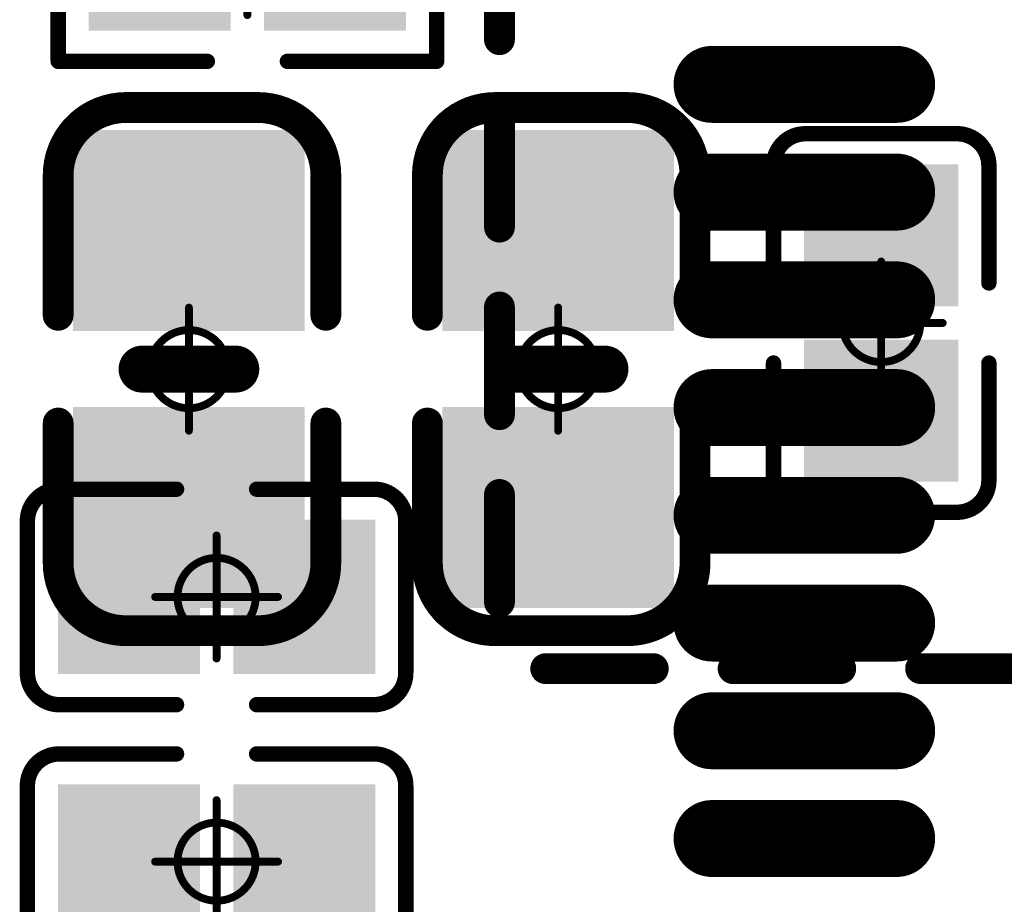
# Model space of a CAD drawing. Header units: millimetres. Extents: x 12.42 to 13.38, y 9.59 to 10.78.
# Tile 12 of 25: x 12.62 to 12.74, y 10.08 to 10.19. Entities that reach past the tile are written whole.
import ezdxf

# ---------------------------------------------------------------- set-up
doc = ezdxf.new("R2010")
doc.units = ezdxf.units.MM
doc.header["$MEASUREMENT"] = 0
for name, color, linetype in [('BottomLayer', 5, 'Continuous'), ('BottomOverlay', 54, 'Continuous'), ('BottomPaste', 16, 'Continuous'), ('BottomSolder', 6, 'Continuous'), ('Mechanical15', 56, 'Continuous'), ('TopLayer', 1, 'Continuous'), ('TopOverlay', 2, 'Continuous'), ('TopPaste', 8, 'Continuous'), ('TopSolder', 216, 'Continuous')]:
    doc.layers.add(name, color=color, linetype=linetype)

# ---------------------------------------------------------------- blocks, each defined once
blk = doc.blocks.new('TF_SMD_H2_8____MUP_M617_2_B_3')
at = {"layer": 'BottomOverlay', "const_width": 0.00394}
for points in [[(0.16781, 0.47607), (0.15403, 0.47607)], [(0.19179, 0.47607), (0.17801, 0.47607)], [(0.21578, 0.47607), (0.202, 0.47607)], [(0.22168, 0.46757), (0.22168, 0.45379)], [(0.22168, 0.44359), (0.22168, 0.42981)], [(0.22168, 0.4196), (0.22168, 0.40582)], [(0.22168, 0.39562), (0.22168, 0.38184)]]:
    blk.add_lwpolyline(points, dxfattribs=at)
at = {"layer": 'BottomOverlay', "const_width": 0.00197}
for points in [[(0.16682, 0.47607, 1), (0.16879, 0.47607, 1)], [(0.17703, 0.47607, 1), (0.179, 0.47607, 1)], [(0.19081, 0.47607, 1), (0.19278, 0.47607, 1)], [(0.20101, 0.47607, 1), (0.20298, 0.47607, 1)], [(0.21479, 0.47607, 1), (0.21676, 0.47607, 1)], [(0.2207, 0.46757, 1), (0.22267, 0.46757, 1)], [(0.2207, 0.45379, 1), (0.22267, 0.45379, 1)], [(0.2207, 0.44359, 1), (0.22267, 0.44359, 1)], [(0.2207, 0.42981, 1), (0.22267, 0.42981, 1)], [(0.2207, 0.4196, 1), (0.22267, 0.4196, 1)], [(0.2207, 0.40582, 1), (0.22267, 0.40582, 1)], [(0.2207, 0.39562, 1), (0.22267, 0.39562, 1)]]:
    blk.add_lwpolyline(points, format="xyb", close=True, dxfattribs=at)
blk = doc.blocks.new('R0201_B_24')
at = {"layer": 'BottomLayer'}
for points in [[(-0.01831, -0.00787), (-0.00413, -0.00787), (-0.01831, 0.00787), (-0.00413, 0.00787)], [(0.00413, -0.00787), (0.01831, -0.00787), (0.00413, 0.00787), (0.01831, 0.00787)]]:
    blk.add_solid(points, dxfattribs=at)
at = {"layer": 'BottomOverlay', "const_width": 0.00197}
for points in [[(-0.00512, 0.01378), (-0.02421, 0.01378)], [(-0.02421, 0.01378), (-0.02421, -0.01378)], [(0.02421, 0.01378), (0.00512, 0.01378)], [(0.02421, 0.01378), (0.02421, -0.01378)], [(-0.00512, -0.01378), (-0.02421, -0.01378)], [(0.02421, -0.01378), (0.00512, -0.01378)]]:
    blk.add_lwpolyline(points, dxfattribs=at)
at = {"layer": 'BottomOverlay', "const_width": 0.000984}
for points in [[(-0.0247, 0.01378, 1), (-0.02372, 0.01378, 1)], [(-0.0247, 0.01378, 1), (-0.02372, 0.01378, 1)], [(-0.00561, 0.01378, 1), (-0.00463, 0.01378, 1)], [(0.00463, 0.01378, 1), (0.00561, 0.01378, 1)], [(0.02372, 0.01378, 1), (0.0247, 0.01378, 1)], [(0.02372, 0.01378, 1), (0.0247, 0.01378, 1)], [(-0.0247, -0.01378, 1), (-0.02372, -0.01378, 1)], [(-0.0247, -0.01378, 1), (-0.02372, -0.01378, 1)], [(-0.00561, -0.01378, 1), (-0.00463, -0.01378, 1)], [(0.00463, -0.01378, 1), (0.00561, -0.01378, 1)], [(0.02372, -0.01378, 1), (0.0247, -0.01378, 1)], [(0.02372, -0.01378, 1), (0.0247, -0.01378, 1)]]:
    blk.add_lwpolyline(points, format="xyb", close=True, dxfattribs=at)
at = {"layer": 'BottomPaste'}
for points in [[(-0.01831, -0.00787), (-0.00413, -0.00787), (-0.01831, 0.00787), (-0.00413, 0.00787)], [(0.00413, -0.00787), (0.01831, -0.00787), (0.00413, 0.00787), (0.01831, 0.00787)]]:
    blk.add_solid(points, dxfattribs=at)
at = {"layer": 'BottomSolder'}
for points in [[(-0.02031, -0.00987), (-0.00213, -0.00987), (-0.02031, 0.00987), (-0.00213, 0.00987)], [(0.00213, -0.00987), (0.02031, -0.00987), (0.00213, 0.00987), (0.02031, 0.00987)]]:
    blk.add_solid(points, dxfattribs=at)
at = {"layer": 'Mechanical15', "const_width": 0.001}
for points in [[(0, 0.00787), (0, -0.00787)], [(0.00787, 0), (-0.00787, 0)]]:
    blk.add_lwpolyline(points, dxfattribs=at)
at = {"layer": 'Mechanical15'}
for points, const_width in [([(-0.00025, 0.00787, 1), (0.00025, 0.00787, 1)], 0.0005), ([(0.005, 0, 1), (-0.005, 0, 1)], 0.00394), ([(-0.00598, 0, 1), (-0.00402, 0, 1)], 0.00197), ([(0.00402, 0, 1), (0.00598, 0, 1)], 0.00197), ([(-0.00812, 0, 1), (-0.00762, 0, 1)], 0.0005), ([(0.00762, 0, 1), (0.00812, 0, 1)], 0.0005), ([(-0.00025, -0.00787, 1), (0.00025, -0.00787, 1)], 0.0005)]:
    blk.add_lwpolyline(points, format="xyb", close=True, dxfattribs=dict(at, const_width=const_width))
blk = doc.blocks.new('QFN88_9R00X9R00X0R90_T_B_26')
at = {"layer": 'BottomLayer', "const_width": 0.00787}
for points in [[(0.18898, -0.03445), (0.16535, -0.03445)], [(0.18898, -0.04823), (0.16535, -0.04823)], [(0.18898, -0.06201), (0.16535, -0.06201)], [(0.18898, -0.07579), (0.16535, -0.07579)], [(0.18898, -0.08957), (0.16535, -0.08957)], [(0.18898, -0.10335), (0.16535, -0.10335)], [(0.18898, -0.11713), (0.16535, -0.11713)], [(0.18898, -0.13091), (0.16535, -0.13091)]]:
    blk.add_lwpolyline(points, dxfattribs=at)
at = {"layer": 'BottomLayer', "const_width": 0.00394}
for points in [[(0.16339, -0.03445, 1), (0.16732, -0.03445, 1)], [(0.18701, -0.03445, 1), (0.19094, -0.03445, 1)], [(0.16339, -0.04823, 1), (0.16732, -0.04823, 1)], [(0.18701, -0.04823, 1), (0.19094, -0.04823, 1)], [(0.16339, -0.06201, 1), (0.16732, -0.06201, 1)], [(0.18701, -0.06201, 1), (0.19094, -0.06201, 1)], [(0.16339, -0.07579, 1), (0.16732, -0.07579, 1)], [(0.18701, -0.07579, 1), (0.19094, -0.07579, 1)], [(0.16339, -0.08957, 1), (0.16732, -0.08957, 1)], [(0.18701, -0.08957, 1), (0.19094, -0.08957, 1)], [(0.16339, -0.10335, 1), (0.16732, -0.10335, 1)], [(0.18701, -0.10335, 1), (0.19094, -0.10335, 1)], [(0.16339, -0.11713, 1), (0.16732, -0.11713, 1)], [(0.18701, -0.11713, 1), (0.19094, -0.11713, 1)], [(0.16339, -0.13091, 1), (0.16732, -0.13091, 1)], [(0.18701, -0.13091, 1), (0.19094, -0.13091, 1)]]:
    blk.add_lwpolyline(points, format="xyb", close=True, dxfattribs=at)
at = {"layer": 'BottomPaste', "const_width": 0.00787}
for points in [[(0.18898, -0.03445), (0.16535, -0.03445)], [(0.18898, -0.04823), (0.16535, -0.04823)], [(0.18898, -0.06201), (0.16535, -0.06201)], [(0.18898, -0.07579), (0.16535, -0.07579)], [(0.18898, -0.08957), (0.16535, -0.08957)], [(0.18898, -0.10335), (0.16535, -0.10335)], [(0.18898, -0.11713), (0.16535, -0.11713)], [(0.18898, -0.13091), (0.16535, -0.13091)]]:
    blk.add_lwpolyline(points, dxfattribs=at)
at = {"layer": 'BottomPaste', "const_width": 0.00394}
for points in [[(0.16339, -0.03445, 1), (0.16732, -0.03445, 1)], [(0.18701, -0.03445, 1), (0.19094, -0.03445, 1)], [(0.16339, -0.04823, 1), (0.16732, -0.04823, 1)], [(0.18701, -0.04823, 1), (0.19094, -0.04823, 1)], [(0.16339, -0.06201, 1), (0.16732, -0.06201, 1)], [(0.18701, -0.06201, 1), (0.19094, -0.06201, 1)], [(0.16339, -0.07579, 1), (0.16732, -0.07579, 1)], [(0.18701, -0.07579, 1), (0.19094, -0.07579, 1)], [(0.16339, -0.08957, 1), (0.16732, -0.08957, 1)], [(0.18701, -0.08957, 1), (0.19094, -0.08957, 1)], [(0.16339, -0.10335, 1), (0.16732, -0.10335, 1)], [(0.18701, -0.10335, 1), (0.19094, -0.10335, 1)], [(0.16339, -0.11713, 1), (0.16732, -0.11713, 1)], [(0.18701, -0.11713, 1), (0.19094, -0.11713, 1)], [(0.16339, -0.13091, 1), (0.16732, -0.13091, 1)], [(0.18701, -0.13091, 1), (0.19094, -0.13091, 1)]]:
    blk.add_lwpolyline(points, format="xyb", close=True, dxfattribs=at)
at = {"layer": 'BottomSolder', "const_width": 0.00984}
for points in [[(0.18898, -0.03445), (0.16535, -0.03445)], [(0.18898, -0.04823), (0.16535, -0.04823)], [(0.18898, -0.06201), (0.16535, -0.06201)], [(0.18898, -0.07579), (0.16535, -0.07579)], [(0.18898, -0.08957), (0.16535, -0.08957)], [(0.18898, -0.10335), (0.16535, -0.10335)], [(0.18898, -0.11713), (0.16535, -0.11713)], [(0.18898, -0.13091), (0.16535, -0.13091)]]:
    blk.add_lwpolyline(points, dxfattribs=at)
at = {"layer": 'BottomSolder', "const_width": 0.00492}
for points in [[(0.16289, -0.03445, 1), (0.16781, -0.03445, 1)], [(0.18652, -0.03445, 1), (0.19144, -0.03445, 1)], [(0.16289, -0.04823, 1), (0.16781, -0.04823, 1)], [(0.18652, -0.04823, 1), (0.19144, -0.04823, 1)], [(0.16289, -0.06201, 1), (0.16781, -0.06201, 1)], [(0.18652, -0.06201, 1), (0.19144, -0.06201, 1)], [(0.16289, -0.07579, 1), (0.16781, -0.07579, 1)], [(0.18652, -0.07579, 1), (0.19144, -0.07579, 1)], [(0.16289, -0.08957, 1), (0.16781, -0.08957, 1)], [(0.18652, -0.08957, 1), (0.19144, -0.08957, 1)], [(0.16289, -0.10335, 1), (0.16781, -0.10335, 1)], [(0.18652, -0.10335, 1), (0.19144, -0.10335, 1)], [(0.16289, -0.11713, 1), (0.16781, -0.11713, 1)], [(0.18652, -0.11713, 1), (0.19144, -0.11713, 1)], [(0.16289, -0.13091, 1), (0.16781, -0.13091, 1)], [(0.18652, -0.13091, 1), (0.19144, -0.13091, 1)]]:
    blk.add_lwpolyline(points, format="xyb", close=True, dxfattribs=at)
blk = doc.blocks.new('C0201_56')
at = {"layer": 'Mechanical15', "const_width": 0.001}
for points in [[(0, -0.00787), (0, 0.00787)], [(0.00787, 0), (-0.00787, 0)]]:
    blk.add_lwpolyline(points, dxfattribs=at)
at = {"layer": 'Mechanical15'}
for points, const_width in [([(-0.00025, 0.00787, 1), (0.00025, 0.00787, 1)], 0.0005), ([(0.005, 0, 1), (-0.005, 0, 1)], 0.001), ([(-0.00812, 0, 1), (-0.00762, 0, 1)], 0.0005), ([(-0.00525, 0, 1), (-0.00475, 0, 1)], 0.0005), ([(0.00475, 0, 1), (0.00525, 0, 1)], 0.0005), ([(0.00762, 0, 1), (0.00812, 0, 1)], 0.0005), ([(-0.00025, -0.00787, 1), (0.00025, -0.00787, 1)], 0.0005)]:
    blk.add_lwpolyline(points, format="xyb", close=True, dxfattribs=dict(at, const_width=const_width))
at = {"layer": 'TopLayer'}
for points in [[(-0.01831, -0.00787), (-0.00413, -0.00787), (-0.01831, 0.00787), (-0.00413, 0.00787)], [(0.00413, -0.00787), (0.01831, -0.00787), (0.00413, 0.00787), (0.01831, 0.00787)]]:
    blk.add_solid(points, dxfattribs=at)
at = {"layer": 'TopOverlay', "const_width": 0.00197}
for points in [[(-0.02421, 0.0097, -0.414214), (-0.02013, 0.01378)], [(0.02013, 0.01378, -0.414214), (0.02421, 0.0097)], [(-0.02013, -0.01378, -0.414214), (-0.02421, -0.0097)], [(0.02421, -0.0097, -0.414214), (0.02013, -0.01378)]]:
    blk.add_lwpolyline(points, format="xyb", dxfattribs=at)
for points in [[(-0.00512, 0.01378), (-0.02013, 0.01378)], [(0.02013, 0.01378), (0.00512, 0.01378)], [(-0.02421, -0.0097), (-0.02421, 0.0097)], [(0.02421, -0.0097), (0.02421, 0.0097)], [(-0.00512, -0.01378), (-0.02013, -0.01378)], [(0.02013, -0.01378), (0.00512, -0.01378)]]:
    blk.add_lwpolyline(points, dxfattribs=at)
at = {"layer": 'TopOverlay', "const_width": 0.000984}
for points in [[(-0.02062, 0.01378, 1), (-0.01964, 0.01378, 1)], [(-0.02062, 0.01378, 1), (-0.01964, 0.01378, 1)], [(-0.00561, 0.01378, 1), (-0.00463, 0.01378, 1)], [(0.00463, 0.01378, 1), (0.00561, 0.01378, 1)], [(0.01964, 0.01378, 1), (0.02062, 0.01378, 1)], [(0.01964, 0.01378, 1), (0.02062, 0.01378, 1)], [(-0.0247, 0.0097, 1), (-0.02372, 0.0097, 1)], [(-0.0247, 0.0097, 1), (-0.02372, 0.0097, 1)], [(0.02372, 0.0097, 1), (0.0247, 0.0097, 1)], [(0.02372, 0.0097, 1), (0.0247, 0.0097, 1)], [(-0.0247, -0.0097, 1), (-0.02372, -0.0097, 1)], [(-0.0247, -0.0097, 1), (-0.02372, -0.0097, 1)], [(0.02372, -0.0097, 1), (0.0247, -0.0097, 1)], [(0.02372, -0.0097, 1), (0.0247, -0.0097, 1)], [(-0.02062, -0.01378, 1), (-0.01964, -0.01378, 1)], [(-0.02062, -0.01378, 1), (-0.01964, -0.01378, 1)], [(-0.00561, -0.01378, 1), (-0.00463, -0.01378, 1)], [(0.00463, -0.01378, 1), (0.00561, -0.01378, 1)], [(0.01964, -0.01378, 1), (0.02062, -0.01378, 1)], [(0.01964, -0.01378, 1), (0.02062, -0.01378, 1)]]:
    blk.add_lwpolyline(points, format="xyb", close=True, dxfattribs=at)
at = {"layer": 'TopPaste'}
for points in [[(-0.01831, -0.00787), (-0.00413, -0.00787), (-0.01831, 0.00787), (-0.00413, 0.00787)], [(0.00413, -0.00787), (0.01831, -0.00787), (0.00413, 0.00787), (0.01831, 0.00787)]]:
    blk.add_solid(points, dxfattribs=at)
at = {"layer": 'TopSolder'}
for points in [[(-0.02031, -0.00987), (-0.00213, -0.00987), (-0.02031, 0.00987), (-0.00213, 0.00987)], [(0.00213, -0.00987), (0.02031, -0.00987), (0.00213, 0.00987), (0.02031, 0.00987)]]:
    blk.add_solid(points, dxfattribs=at)
blk = doc.blocks.new('C0201_B_59')
at = {"layer": 'BottomLayer'}
for points in [[(-0.01831, -0.00787), (-0.00413, -0.00787), (-0.01831, 0.00787), (-0.00413, 0.00787)], [(0.00413, -0.00787), (0.01831, -0.00787), (0.00413, 0.00787), (0.01831, 0.00787)]]:
    blk.add_solid(points, dxfattribs=at)
at = {"layer": 'BottomOverlay', "const_width": 0.00197}
for points in [[(-0.02421, 0.0097, -0.414214), (-0.02013, 0.01378)], [(0.02013, 0.01378, -0.414214), (0.02421, 0.0097)], [(-0.02013, -0.01378, -0.414214), (-0.02421, -0.0097)], [(0.02421, -0.0097, -0.414214), (0.02013, -0.01378)]]:
    blk.add_lwpolyline(points, format="xyb", dxfattribs=at)
for points in [[(-0.00512, 0.01378), (-0.02013, 0.01378)], [(0.02013, 0.01378), (0.00512, 0.01378)], [(-0.02421, 0.0097), (-0.02421, -0.0097)], [(0.02421, 0.0097), (0.02421, -0.0097)], [(-0.00512, -0.01378), (-0.02013, -0.01378)], [(0.02013, -0.01378), (0.00512, -0.01378)]]:
    blk.add_lwpolyline(points, dxfattribs=at)
at = {"layer": 'BottomOverlay', "const_width": 0.000984}
for points in [[(-0.02062, 0.01378, 1), (-0.01964, 0.01378, 1)], [(-0.02062, 0.01378, 1), (-0.01964, 0.01378, 1)], [(-0.00561, 0.01378, 1), (-0.00463, 0.01378, 1)], [(0.00463, 0.01378, 1), (0.00561, 0.01378, 1)], [(0.01964, 0.01378, 1), (0.02062, 0.01378, 1)], [(0.01964, 0.01378, 1), (0.02062, 0.01378, 1)], [(-0.0247, 0.0097, 1), (-0.02372, 0.0097, 1)], [(-0.0247, 0.0097, 1), (-0.02372, 0.0097, 1)], [(0.02372, 0.0097, 1), (0.0247, 0.0097, 1)], [(0.02372, 0.0097, 1), (0.0247, 0.0097, 1)], [(-0.0247, -0.0097, 1), (-0.02372, -0.0097, 1)], [(-0.0247, -0.0097, 1), (-0.02372, -0.0097, 1)], [(0.02372, -0.0097, 1), (0.0247, -0.0097, 1)], [(0.02372, -0.0097, 1), (0.0247, -0.0097, 1)], [(-0.02062, -0.01378, 1), (-0.01964, -0.01378, 1)], [(-0.02062, -0.01378, 1), (-0.01964, -0.01378, 1)], [(-0.00561, -0.01378, 1), (-0.00463, -0.01378, 1)], [(0.00463, -0.01378, 1), (0.00561, -0.01378, 1)], [(0.01964, -0.01378, 1), (0.02062, -0.01378, 1)], [(0.01964, -0.01378, 1), (0.02062, -0.01378, 1)]]:
    blk.add_lwpolyline(points, format="xyb", close=True, dxfattribs=at)
at = {"layer": 'BottomPaste'}
for points in [[(-0.01831, -0.00787), (-0.00413, -0.00787), (-0.01831, 0.00787), (-0.00413, 0.00787)], [(0.00413, -0.00787), (0.01831, -0.00787), (0.00413, 0.00787), (0.01831, 0.00787)]]:
    blk.add_solid(points, dxfattribs=at)
at = {"layer": 'BottomSolder'}
for points in [[(-0.02031, -0.00987), (-0.00213, -0.00987), (-0.02031, 0.00987), (-0.00213, 0.00987)], [(0.00213, -0.00987), (0.02031, -0.00987), (0.00213, 0.00987), (0.02031, 0.00987)]]:
    blk.add_solid(points, dxfattribs=at)
at = {"layer": 'Mechanical15', "const_width": 0.001}
for points in [[(0, 0.00787), (0, -0.00787)], [(0.00787, 0), (-0.00787, 0)]]:
    blk.add_lwpolyline(points, dxfattribs=at)
at = {"layer": 'Mechanical15'}
for points, const_width in [([(-0.00025, 0.00787, 1), (0.00025, 0.00787, 1)], 0.0005), ([(0.005, 0, 1), (-0.005, 0, 1)], 0.001), ([(-0.00812, 0, 1), (-0.00762, 0, 1)], 0.0005), ([(-0.00525, 0, 1), (-0.00475, 0, 1)], 0.0005), ([(0.00475, 0, 1), (0.00525, 0, 1)], 0.0005), ([(0.00762, 0, 1), (0.00812, 0, 1)], 0.0005), ([(-0.00025, -0.00787, 1), (0.00025, -0.00787, 1)], 0.0005)]:
    blk.add_lwpolyline(points, format="xyb", close=True, dxfattribs=dict(at, const_width=const_width))
blk = doc.blocks.new('C0201_B_76')
at = {"layer": 'BottomLayer'}
for points in [[(-0.01831, -0.00787), (-0.00413, -0.00787), (-0.01831, 0.00787), (-0.00413, 0.00787)], [(0.00413, -0.00787), (0.01831, -0.00787), (0.00413, 0.00787), (0.01831, 0.00787)]]:
    blk.add_solid(points, dxfattribs=at)
at = {"layer": 'BottomOverlay', "const_width": 0.00197}
for points in [[(-0.02421, 0.0097, -0.414214), (-0.02013, 0.01378)], [(0.02013, 0.01378, -0.414214), (0.02421, 0.0097)], [(-0.02013, -0.01378, -0.414214), (-0.02421, -0.0097)], [(0.02421, -0.0097, -0.414214), (0.02013, -0.01378)]]:
    blk.add_lwpolyline(points, format="xyb", dxfattribs=at)
for points in [[(-0.00512, 0.01378), (-0.02013, 0.01378)], [(0.02013, 0.01378), (0.00512, 0.01378)], [(-0.02421, 0.0097), (-0.02421, -0.0097)], [(0.02421, 0.0097), (0.02421, -0.0097)], [(-0.00512, -0.01378), (-0.02013, -0.01378)], [(0.02013, -0.01378), (0.00512, -0.01378)]]:
    blk.add_lwpolyline(points, dxfattribs=at)
at = {"layer": 'BottomOverlay', "const_width": 0.000984}
for points in [[(-0.02062, 0.01378, 1), (-0.01964, 0.01378, 1)], [(-0.02062, 0.01378, 1), (-0.01964, 0.01378, 1)], [(-0.00561, 0.01378, 1), (-0.00463, 0.01378, 1)], [(0.00463, 0.01378, 1), (0.00561, 0.01378, 1)], [(0.01964, 0.01378, 1), (0.02062, 0.01378, 1)], [(0.01964, 0.01378, 1), (0.02062, 0.01378, 1)], [(-0.0247, 0.0097, 1), (-0.02372, 0.0097, 1)], [(-0.0247, 0.0097, 1), (-0.02372, 0.0097, 1)], [(0.02372, 0.0097, 1), (0.0247, 0.0097, 1)], [(0.02372, 0.0097, 1), (0.0247, 0.0097, 1)], [(-0.0247, -0.0097, 1), (-0.02372, -0.0097, 1)], [(-0.0247, -0.0097, 1), (-0.02372, -0.0097, 1)], [(0.02372, -0.0097, 1), (0.0247, -0.0097, 1)], [(0.02372, -0.0097, 1), (0.0247, -0.0097, 1)], [(-0.02062, -0.01378, 1), (-0.01964, -0.01378, 1)], [(-0.02062, -0.01378, 1), (-0.01964, -0.01378, 1)], [(-0.00561, -0.01378, 1), (-0.00463, -0.01378, 1)], [(0.00463, -0.01378, 1), (0.00561, -0.01378, 1)], [(0.01964, -0.01378, 1), (0.02062, -0.01378, 1)], [(0.01964, -0.01378, 1), (0.02062, -0.01378, 1)]]:
    blk.add_lwpolyline(points, format="xyb", close=True, dxfattribs=at)
at = {"layer": 'BottomPaste'}
for points in [[(-0.01831, -0.00787), (-0.00413, -0.00787), (-0.01831, 0.00787), (-0.00413, 0.00787)], [(0.00413, -0.00787), (0.01831, -0.00787), (0.00413, 0.00787), (0.01831, 0.00787)]]:
    blk.add_solid(points, dxfattribs=at)
at = {"layer": 'BottomSolder'}
for points in [[(-0.02031, -0.00987), (-0.00213, -0.00987), (-0.02031, 0.00987), (-0.00213, 0.00987)], [(0.00213, -0.00987), (0.02031, -0.00987), (0.00213, 0.00987), (0.02031, 0.00987)]]:
    blk.add_solid(points, dxfattribs=at)
at = {"layer": 'Mechanical15', "const_width": 0.001}
for points in [[(0, 0.00787), (0, -0.00787)], [(0.00787, 0), (-0.00787, 0)]]:
    blk.add_lwpolyline(points, dxfattribs=at)
at = {"layer": 'Mechanical15'}
for points, const_width in [([(-0.00025, 0.00787, 1), (0.00025, 0.00787, 1)], 0.0005), ([(0.005, 0, 1), (-0.005, 0, 1)], 0.001), ([(-0.00812, 0, 1), (-0.00762, 0, 1)], 0.0005), ([(-0.00525, 0, 1), (-0.00475, 0, 1)], 0.0005), ([(0.00475, 0, 1), (0.00525, 0, 1)], 0.0005), ([(0.00762, 0, 1), (0.00812, 0, 1)], 0.0005), ([(-0.00025, -0.00787, 1), (0.00025, -0.00787, 1)], 0.0005)]:
    blk.add_lwpolyline(points, format="xyb", close=True, dxfattribs=dict(at, const_width=const_width))
blk = doc.blocks.new('C0402_104')
at = {"layer": 'Mechanical15', "const_width": 0.001}
for points in [[(0, 0.00788), (0, -0.00787)], [(-0.00787, 0), (0.00788, 0)]]:
    blk.add_lwpolyline(points, dxfattribs=at)
at = {"layer": 'Mechanical15'}
for points, const_width in [([(-0.00025, 0.00788, 1), (0.00025, 0.00788, 1)], 0.0005), ([(0.005, 0, 1), (-0.005, 0, 1)], 0.001), ([(-0.00812, 0, 1), (-0.00762, 0, 1)], 0.0005), ([(-0.00525, 0, 1), (-0.00475, 0, 1)], 0.0005), ([(0.00475, 0, 1), (0.00525, 0, 1)], 0.0005), ([(0.00763, 0, 1), (0.00813, 0, 1)], 0.0005), ([(-0.00025, -0.00787, 1), (0.00025, -0.00787, 1)], 0.0005)]:
    blk.add_lwpolyline(points, format="xyb", close=True, dxfattribs=dict(at, const_width=const_width))
at = {"layer": 'TopLayer'}
for points in [[(-0.02657, -0.01082), (-0.00886, -0.01082), (-0.02657, 0.01083), (-0.00886, 0.01083)], [(0.00886, -0.01083), (0.02657, -0.01083), (0.00886, 0.01083), (0.02657, 0.01083)]]:
    blk.add_solid(points, dxfattribs=at)
at = {"layer": 'TopOverlay', "const_width": 0.00394}
for points in [[(-0.03346, 0.00886, -0.414214), (-0.0248, 0.01752)], [(0.0248, 0.01752, -0.414214), (0.03346, 0.00886)], [(-0.0248, -0.01673, -0.414214), (-0.03346, -0.00807)], [(0.03346, -0.00807, -0.414214), (0.0248, -0.01673)]]:
    blk.add_lwpolyline(points, format="xyb", dxfattribs=at)
at = {"layer": 'TopOverlay'}
for points, const_width in [([(-0.02578, 0.01752, 1), (-0.02382, 0.01752, 1)], 0.00197), ([(-0.02559, 0.01752, 1), (-0.02362, 0.01752, 1)], 0.00197), ([(-0.00787, 0.01752, 1), (-0.0059, 0.01752, 1)], 0.00197), ([(0.00591, 0.01752, 1), (0.00787, 0.01752, 1)], 0.00197), ([(0.02362, 0.01752, 1), (0.02559, 0.01752, 1)], 0.00197), ([(0.02382, 0.01752, 1), (0.02579, 0.01752, 1)], 0.00197), ([(-0.03445, 0.00886, 1), (-0.03248, 0.00886, 1)], 0.00197), ([(-0.03445, 0.00886, 1), (-0.03248, 0.00886, 1)], 0.00197), ([(0.03248, 0.00886, 1), (0.03445, 0.00886, 1)], 0.00197), ([(0.03248, 0.00886, 1), (0.03445, 0.00886, 1)], 0.00197), ([(-0.0015, 0.006, 1), (0.0015, 0.006, 1)], 0.003), ([(-0.0015, -0.006, 1), (0.0015, -0.006, 1)], 0.003), ([(-0.03445, -0.00807, 1), (-0.03248, -0.00807, 1)], 0.00197), ([(-0.03445, -0.00807, 1), (-0.03248, -0.00807, 1)], 0.00197), ([(0.03248, -0.00807, 1), (0.03445, -0.00807, 1)], 0.00197), ([(0.03248, -0.00807, 1), (0.03445, -0.00807, 1)], 0.00197), ([(-0.02578, -0.01673, 1), (-0.02382, -0.01673, 1)], 0.00197), ([(-0.02559, -0.01673, 1), (-0.02362, -0.01673, 1)], 0.00197), ([(-0.00787, -0.01673, 1), (-0.0059, -0.01673, 1)], 0.00197), ([(0.00591, -0.01673, 1), (0.00787, -0.01673, 1)], 0.00197), ([(0.02362, -0.01673, 1), (0.02559, -0.01673, 1)], 0.00197), ([(0.02382, -0.01673, 1), (0.02579, -0.01673, 1)], 0.00197)]:
    blk.add_lwpolyline(points, format="xyb", close=True, dxfattribs=dict(at, const_width=const_width))
for points, const_width in [([(-0.0246, 0.01752), (-0.00689, 0.01752)], 0.00394), ([(0.00689, 0.01752), (0.02461, 0.01752)], 0.00394), ([(-0.03346, 0.00886), (-0.03346, -0.00807)], 0.00394), ([(0.03346, 0.00886), (0.03346, -0.00807)], 0.00394), ([(0, 0.006), (0, -0.006)], 0.006), ([(-0.0246, -0.01673), (-0.00689, -0.01673)], 0.00394), ([(0.00689, -0.01673), (0.02461, -0.01673)], 0.00394)]:
    blk.add_lwpolyline(points, dxfattribs=dict(at, const_width=const_width))
at = {"layer": 'TopPaste'}
for points in [[(-0.02657, -0.01082), (-0.00886, -0.01082), (-0.02657, 0.01083), (-0.00886, 0.01083)], [(0.00886, -0.01083), (0.02657, -0.01083), (0.00886, 0.01083), (0.02657, 0.01083)]]:
    blk.add_solid(points, dxfattribs=at)
at = {"layer": 'TopSolder'}
for points in [[(-0.03057, -0.01482), (-0.00486, -0.01482), (-0.03057, 0.01483), (-0.00486, 0.01483)], [(0.00486, -0.01483), (0.03057, -0.01483), (0.00486, 0.01483), (0.03057, 0.01483)]]:
    blk.add_solid(points, dxfattribs=at)
blk = doc.blocks.new('C0402_105')
at = {"layer": 'Mechanical15', "const_width": 0.001}
for points in [[(0, 0.00788), (0, -0.00787)], [(-0.00787, 0), (0.00788, 0)]]:
    blk.add_lwpolyline(points, dxfattribs=at)
at = {"layer": 'Mechanical15'}
for points, const_width in [([(-0.00025, 0.00788, 1), (0.00025, 0.00788, 1)], 0.0005), ([(0.005, 0, 1), (-0.005, 0, 1)], 0.001), ([(-0.00812, 0, 1), (-0.00762, 0, 1)], 0.0005), ([(-0.00525, 0, 1), (-0.00475, 0, 1)], 0.0005), ([(0.00475, 0, 1), (0.00525, 0, 1)], 0.0005), ([(0.00763, 0, 1), (0.00813, 0, 1)], 0.0005), ([(-0.00025, -0.00787, 1), (0.00025, -0.00787, 1)], 0.0005)]:
    blk.add_lwpolyline(points, format="xyb", close=True, dxfattribs=dict(at, const_width=const_width))
at = {"layer": 'TopLayer'}
for points in [[(-0.02657, -0.01082), (-0.00886, -0.01082), (-0.02657, 0.01083), (-0.00886, 0.01083)], [(0.00886, -0.01083), (0.02657, -0.01083), (0.00886, 0.01083), (0.02657, 0.01083)]]:
    blk.add_solid(points, dxfattribs=at)
at = {"layer": 'TopOverlay', "const_width": 0.00394}
for points in [[(-0.03346, 0.00886, -0.414214), (-0.0248, 0.01752)], [(0.0248, 0.01752, -0.414214), (0.03346, 0.00886)], [(-0.0248, -0.01673, -0.414214), (-0.03346, -0.00807)], [(0.03346, -0.00807, -0.414214), (0.0248, -0.01673)]]:
    blk.add_lwpolyline(points, format="xyb", dxfattribs=at)
at = {"layer": 'TopOverlay'}
for points, const_width in [([(-0.02578, 0.01752, 1), (-0.02382, 0.01752, 1)], 0.00197), ([(-0.02559, 0.01752, 1), (-0.02362, 0.01752, 1)], 0.00197), ([(-0.00787, 0.01752, 1), (-0.0059, 0.01752, 1)], 0.00197), ([(0.00591, 0.01752, 1), (0.00787, 0.01752, 1)], 0.00197), ([(0.02362, 0.01752, 1), (0.02559, 0.01752, 1)], 0.00197), ([(0.02382, 0.01752, 1), (0.02579, 0.01752, 1)], 0.00197), ([(-0.03445, 0.00886, 1), (-0.03248, 0.00886, 1)], 0.00197), ([(-0.03445, 0.00886, 1), (-0.03248, 0.00886, 1)], 0.00197), ([(0.03248, 0.00886, 1), (0.03445, 0.00886, 1)], 0.00197), ([(0.03248, 0.00886, 1), (0.03445, 0.00886, 1)], 0.00197), ([(-0.0015, 0.006, 1), (0.0015, 0.006, 1)], 0.003), ([(-0.0015, -0.006, 1), (0.0015, -0.006, 1)], 0.003), ([(-0.03445, -0.00807, 1), (-0.03248, -0.00807, 1)], 0.00197), ([(-0.03445, -0.00807, 1), (-0.03248, -0.00807, 1)], 0.00197), ([(0.03248, -0.00807, 1), (0.03445, -0.00807, 1)], 0.00197), ([(0.03248, -0.00807, 1), (0.03445, -0.00807, 1)], 0.00197), ([(-0.02578, -0.01673, 1), (-0.02382, -0.01673, 1)], 0.00197), ([(-0.02559, -0.01673, 1), (-0.02362, -0.01673, 1)], 0.00197), ([(-0.00787, -0.01673, 1), (-0.0059, -0.01673, 1)], 0.00197), ([(0.00591, -0.01673, 1), (0.00787, -0.01673, 1)], 0.00197), ([(0.02362, -0.01673, 1), (0.02559, -0.01673, 1)], 0.00197), ([(0.02382, -0.01673, 1), (0.02579, -0.01673, 1)], 0.00197)]:
    blk.add_lwpolyline(points, format="xyb", close=True, dxfattribs=dict(at, const_width=const_width))
for points, const_width in [([(-0.0246, 0.01752), (-0.00689, 0.01752)], 0.00394), ([(0.00689, 0.01752), (0.02461, 0.01752)], 0.00394), ([(-0.03346, 0.00886), (-0.03346, -0.00807)], 0.00394), ([(0.03346, 0.00886), (0.03346, -0.00807)], 0.00394), ([(0, 0.006), (0, -0.006)], 0.006), ([(-0.0246, -0.01673), (-0.00689, -0.01673)], 0.00394), ([(0.00689, -0.01673), (0.02461, -0.01673)], 0.00394)]:
    blk.add_lwpolyline(points, dxfattribs=dict(at, const_width=const_width))
at = {"layer": 'TopPaste'}
for points in [[(-0.02657, -0.01082), (-0.00886, -0.01082), (-0.02657, 0.01083), (-0.00886, 0.01083)], [(0.00886, -0.01083), (0.02657, -0.01083), (0.00886, 0.01083), (0.02657, 0.01083)]]:
    blk.add_solid(points, dxfattribs=at)
at = {"layer": 'TopSolder'}
for points in [[(-0.03057, -0.01482), (-0.00486, -0.01482), (-0.03057, 0.01483), (-0.00486, 0.01483)], [(0.00486, -0.01483), (0.03057, -0.01483), (0.00486, 0.01483), (0.03057, 0.01483)]]:
    blk.add_solid(points, dxfattribs=at)

msp = doc.modelspace()

# ---------------------------------------------------------------- block references
for name, p, rotation in [('TF_SMD_H2_8____MUP_M617_2_B_3', (12.89961, 10.58312), 180), ('QFN88_9R00X9R00X0R90_T_B_26', (12.8941, 10.05087), 180), ('R0201_B_24', (12.64567, 10.19851), 180), ('C0402_104', (12.63819, 10.14536), 270), ('C0402_105', (12.68543, 10.14536), 270), ('C0201_56', (12.72677, 10.15126), 90), ('C0201_B_59', (12.64173, 10.11622), 180), ('C0201_B_76', (12.64173, 10.08236), 180)]:
    msp.add_blockref(name, p, dxfattribs=dict(rotation=rotation))

doc.saveas('drawing.dxf')
